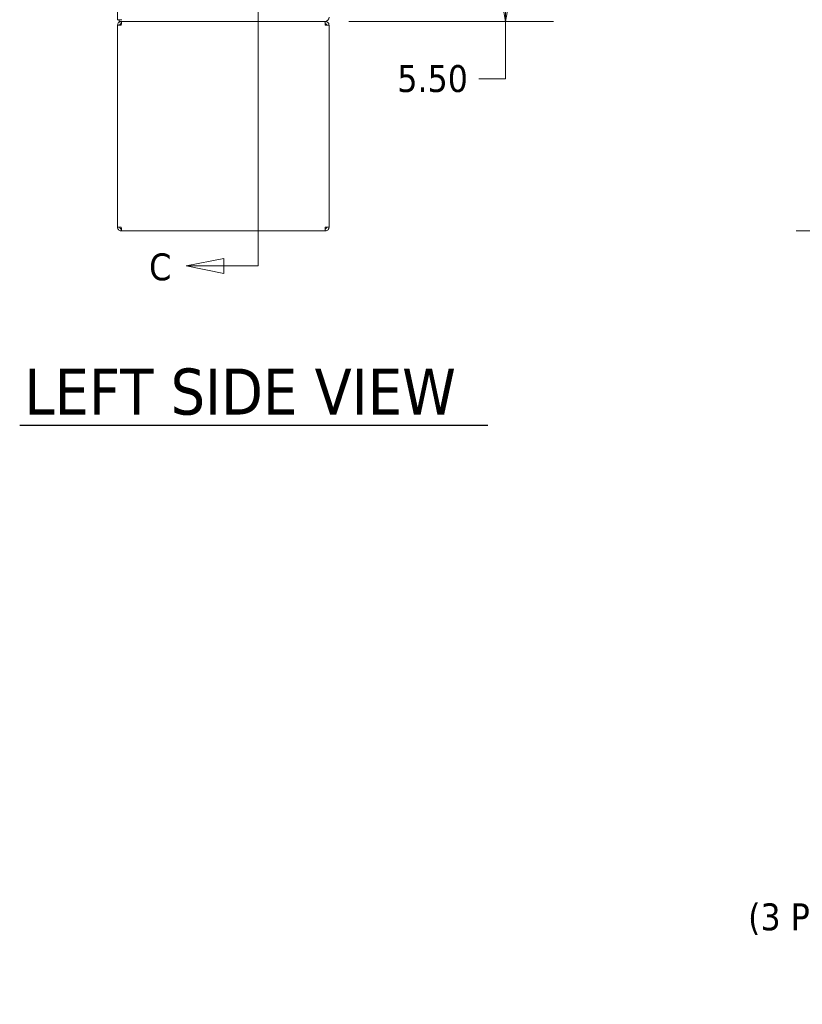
# Model space of a CAD drawing. Header units: inches. Extents: x 11 to 361, y 7 to 222.
# Tile 1 of 174: x 11 to 56, y 58 to 114. Entities that reach past the tile are written whole.
import ezdxf

# ---------------------------------------------------------------- set-up
doc = ezdxf.new("R2010")
doc.units = ezdxf.units.IN
doc.header["$LTSCALE"] = 22
doc.header["$MEASUREMENT"] = 0
doc.linetypes.add('DOUBLE_DASH_CHAIN', pattern=[1.2403, 0.6614, -0.0827, 0.1654, -0.0827, 0.1654, -0.0827])
doc.layers.get('0').update_dxf_attribs({"lineweight": 0})
for name, color, linetype, lineweight in [('Dimension (ANSI)', 7, 'Continuous', 5), ('Section Line (ANSI)', 7, 'DOUBLE_DASH_CHAIN', 5), ('Symbol (ANSI)', 7, 'Continuous', 5), ('Visible (ANSI)', 7, 'Continuous', 5)]:
    doc.layers.add(name, color=color, linetype=linetype, lineweight=lineweight)
doc.styles.add('Note Text (ANSI)', font='tahoma.ttf')
doc.styles.add('ROMANS', font='tahoma.ttf')
doc.styles.add('Text Style168', font='tahoma.ttf')
doc.dimstyles.new('Default (ANSI)', dxfattribs={"dimscale": 22, "dimtxt": 0.07, "dimasz": 0.07, "dimexe": 0.125, "dimexo": 0.0625, "dimgap": 0.031496, "dimtad": 0, "dimtih": 1, "dimtoh": 1, "dimrnd": 1e-08, "dimzin": 0, "dimdsep": 46, "dimtxsty": 'ROMANS', "dimblk": 'Filled-1', "dimcen": 0.09, "dimdle": 0.393701, "dimclrd": 256, "dimclre": 256, "dimclrt": 256, "dimadec": 0, "dimazin": 0, "dimtfac": 0.928571, "dimtofl": 0, "dimtmove": 0, "dimatfit": 3, "dimfxl": 1, "dimtolj": 1, "dimtzin": 0, "dimlwd": -1, "dimlwe": -1, "dimarcsym": 0})

# ---------------------------------------------------------------- blocks, each defined once
blk = doc.blocks.new('2dTransSection2')
at = {"layer": 'Section Line (ANSI)', "linetype": 'DOUBLE_DASH_CHAIN', "ltscale": 0.532256}
blk.add_line((1.1316, 8.1863), (1.1316, 4.5443), dxfattribs=at)
at = {"layer": 'Section Line (ANSI)', "linetype": 'Continuous'}
for p, q in [((1.1316, 4.8855), (1.1316, 4.5443)), ((1.0423, 4.5638), (0.9443, 4.5443)), ((1.0423, 4.5248), (1.0423, 4.5638)), ((1.0423, 4.5443), (0.9443, 4.5443)), ((0.9443, 4.5443), (1.0423, 4.5248)), ((1.1316, 4.5443), (1.0423, 4.5443))]:
    blk.add_line(p, q, dxfattribs=at)
at = {"layer": 'Section Line (ANSI)', "linetype": 'Continuous', "flags": 128}
blk.add_lwpolyline([(1.0423, 4.5638), (0.9443, 4.5443), (1.0423, 4.5248), (1.0423, 4.5638)], dxfattribs=at)
at = {"layer": 'Section Line (ANSI)'}
blk.add_solid([(1.0423, 4.5638), (0.9443, 4.5443), (1.0423, 4.5248), (1.0423, 4.5638)], dxfattribs=at)
at = {"layer": 'Section Line (ANSI)', "insert": (0.8474, 4.5054), "char_height": 0.07, "attachment_point": 7, "style": 'Note Text (ANSI)'}
blk.add_mtext('C', dxfattribs=at)
blk = doc.blocks.new('Filled-1')
at = {"color": 0}
for p, q in [((0, 0), (-1, 0.179)), ((-1, 0.179), (-1, -0.179)), ((-1, 0), (0, 0)), ((-1, -0.179), (0, 0))]:
    blk.add_line(p, q, dxfattribs=at)
at = {"color": 0, "flags": 128}
blk.add_lwpolyline([(-1, -0.179), (0, 0), (-1, 0.179), (-1, -0.179)], dxfattribs=at)
at = {"color": 0}
blk.add_solid([(-1, -0.179), (0, 0), (-1, 0.179), (-1, -0.179)], dxfattribs=at)
blk = doc.blocks.new('*D10')
at = {"layer": 'Defpoints', "color": 0, "transparency": 16777216}
for p in [(58.469, 179.221), (73.219, 179.221), (72.106, 101.974)]:
    blk.add_point(p, dxfattribs=at)
at = {"layer": 'Dimension (ANSI)', "transparency": 16777216}
for p, q in [((71.844, 179.221), (55.719, 179.221)), ((58.469, 177.681), (58.469, 137.286)), ((58.469, 103.514), (58.469, 129.068)), ((70.731, 101.974), (55.719, 101.974))]:
    blk.add_line(p, q, dxfattribs=at)
at = {"layer": 'Dimension (ANSI)', "transparency": 16777216, "xscale": 1.54000000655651, "yscale": 1.54000000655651, "zscale": 1.54000000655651}
for p, rotation in [((58.469, 179.221), 90), ((58.469, 101.974), 270)]:
    blk.add_blockref('Filled-1', p, dxfattribs=dict(at, rotation=rotation))
at = {"layer": 'Dimension (ANSI)', "transparency": 16777216, "insert": (58.469, 133.177), "char_height": 1.54, "attachment_point": 5, "style": 'ROMANS'}
blk.add_mtext('\\A1;\\fTahoma|b0|i0;\\H1.5400;(77.2)\\P\\fTahoma|b0|i0;\\H1.5400;TOTAL\\P\\fTahoma|b0|i0;\\H1.5400;HEIGHT', dxfattribs=at)
blk = doc.blocks.new('*D14')
at = {"layer": 'Defpoints', "color": 0, "transparency": 16777216}
for p in [(29.051, 119.474), (39.073, 119.474), (28.713, 113.974)]:
    blk.add_point(p, dxfattribs=at)
at = {"layer": 'Dimension (ANSI)', "transparency": 16777216}
for p, q in [((30.426, 119.474), (41.823, 119.474)), ((39.073, 117.934), (39.073, 115.514)), ((30.088, 113.974), (41.823, 113.974)), ((39.073, 113.974), (39.073, 110.692)), ((39.073, 110.692), (37.533, 110.692))]:
    blk.add_line(p, q, dxfattribs=at)
at = {"layer": 'Dimension (ANSI)', "transparency": 16777216, "xscale": 1.54000000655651, "yscale": 1.54000000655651, "zscale": 1.54000000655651}
for p, rotation in [((39.073, 119.474), 90), ((39.073, 113.974), 270)]:
    blk.add_blockref('Filled-1', p, dxfattribs=dict(at, rotation=rotation))
at = {"layer": 'Dimension (ANSI)', "transparency": 16777216, "insert": (34.892, 110.692), "char_height": 1.54, "attachment_point": 5, "style": 'ROMANS'}
blk.add_mtext('\\A1;5.50', dxfattribs=at)
blk = doc.blocks.new('*D39')
at = {"layer": 'Defpoints', "color": 0, "transparency": 16777216}
for p in [(75.361, 60.956), (75.87, 60.717)]:
    blk.add_point(p, dxfattribs=at)
at = {"layer": 'Dimension (ANSI)', "transparency": 16777216}
for p, q in [((67.729, 63.829), (69.269, 63.829)), ((69.269, 63.829), (73.968, 61.613)), ((75.615, 58.857), (75.615, 62.817)), ((73.635, 60.837), (77.595, 60.837))]:
    blk.add_line(p, q, dxfattribs=at)
at = {"layer": 'Dimension (ANSI)', "transparency": 16777216, "xscale": 1.54000000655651, "yscale": 1.54000000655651, "zscale": 1.54000000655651, "rotation": 334.7594037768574}
blk.add_blockref('Filled-1', (75.361, 60.956), dxfattribs=at)
at = {"layer": 'Dimension (ANSI)', "transparency": 16777216, "insert": (67.036, 63.829), "char_height": 1.54, "attachment_point": 6, "style": 'ROMANS'}
blk.add_mtext('\\A1;\\fTahoma|b0|i0;\\H1.5400;∅0.563\\P\\fTahoma|b0|i0;\\H1.5400;(3 PL. PER LEG)', dxfattribs=at)

msp = doc.modelspace()

# ---------------------------------------------------------------- linework, layer by layer
at = {"layer": 'Symbol (ANSI)', "lineweight": 30}
msp.add_line((11.22642, 90.85705), (38.05643, 90.85705), dxfattribs=at)
at = {"layer": 'Visible (ANSI)'}
for p, q in [((16.83261, 114.07785), (16.83261, 175.99485)), ((16.83261, 114.07785), (17.07724, 114.07785)), ((16.93661, 113.97385), (16.93661, 114.07785)), ((16.93661, 113.97385), (28.71299, 113.97385)), ((17.05136, 113.84885), (17.05136, 113.97385)), ((28.71299, 113.97385), (28.71676, 113.97385)), ((28.73886, 113.97385), (28.71676, 113.97385)), ((28.73886, 113.84885), (28.73886, 113.97385)), ((16.83261, 102.1926), (16.83261, 113.7551)), ((16.83261, 113.7551), (17.05136, 113.7551)), ((17.05136, 113.84885), (17.05759, 113.84885)), ((28.73886, 113.84885), (28.73263, 113.84885)), ((28.73886, 113.7551), (28.95761, 113.7551)), ((28.95761, 113.7551), (28.95761, 102.1926)), ((17.05136, 102.1926), (16.83261, 102.1926)), ((17.05136, 102.09885), (17.05759, 102.09885)), ((17.05136, 102.09885), (17.05136, 101.97385)), ((28.73886, 102.09885), (28.73263, 102.09885)), ((28.95761, 102.1926), (28.73886, 102.1926)), ((28.73886, 102.09885), (28.73886, 101.97385)), ((17.05136, 101.97385), (17.07346, 101.97385)), ((28.71676, 101.97385), (17.07346, 101.97385)), ((28.71676, 101.97385), (28.73886, 101.97385))]:
    msp.add_line(p, q, dxfattribs=at)
msp.add_arc((28.71299, 114.21848), 0.24462, 270, 0, dxfattribs=at)
for points, knots in [([(17.05136, 113.97385), (16.98486, 113.97385), (16.9191, 113.9416), (16.87839, 113.88901), (16.84898, 113.85103), (16.83261, 113.80314), (16.83261, 113.7551)], [0, 0, 0, 0, 0.91202272, 0.91202272, 0.91202272, 1.57079633, 1.57079633, 1.57079633, 1.57079633]), ([(17.05136, 113.7551), (17.05564, 113.8216), (17.05991, 113.88737), (17.06419, 113.92808), (17.06728, 113.95748), (17.07037, 113.97385), (17.07346, 113.97385)], [0, 0, 0, 0, 0.91202272, 0.91202272, 0.91202272, 1.57079633, 1.57079633, 1.57079633, 1.57079633]), ([(28.71676, 113.97385), (28.72104, 113.97385), (28.72532, 113.9416), (28.72959, 113.88901), (28.73268, 113.85103), (28.73577, 113.80314), (28.73886, 113.7551)], [0, 0, 0, 0, 0.91202272, 0.91202272, 0.91202272, 1.57079633, 1.57079633, 1.57079633, 1.57079633]), ([(28.95761, 113.7551), (28.95761, 113.8216), (28.92535, 113.88737), (28.87277, 113.92808), (28.83479, 113.95748), (28.7869, 113.97385), (28.73886, 113.97385)], [0, 0, 0, 0, 0.91202272, 0.91202272, 0.91202272, 1.57079633, 1.57079633, 1.57079633, 1.57079633]), ([(16.95761, 113.7551), (16.95761, 113.79033), (16.97931, 113.82466), (17.01112, 113.83978), (17.02365, 113.84573), (17.0375, 113.84885), (17.05136, 113.84885)], [0, 0, 0, 0, 1.12719708, 1.12719708, 1.12719708, 1.57079633, 1.57079633, 1.57079633, 1.57079633]), ([(28.83261, 113.7551), (28.83261, 113.79033), (28.81091, 113.82466), (28.7791, 113.83978), (28.76658, 113.84573), (28.75272, 113.84885), (28.73886, 113.84885)], [0, 0, 0, 0, 1.12719708, 1.12719708, 1.12719708, 1.57079633, 1.57079633, 1.57079633, 1.57079633]), ([(16.83261, 102.1926), (16.83261, 102.1261), (16.86487, 102.06034), (16.91745, 102.01963), (16.95544, 101.99022), (17.00333, 101.97385), (17.05136, 101.97385)], [0, 0, 0, 0, 0.91202272, 0.91202272, 0.91202272, 1.57079633, 1.57079633, 1.57079633, 1.57079633]), ([(16.95761, 102.1926), (16.95761, 102.15738), (16.97931, 102.12305), (17.01112, 102.10793), (17.02365, 102.10198), (17.0375, 102.09885), (17.05136, 102.09885)], [0, 0, 0, 0, 1.12719708, 1.12719708, 1.12719708, 1.57079633, 1.57079633, 1.57079633, 1.57079633]), ([(17.07346, 101.97385), (17.06918, 101.97385), (17.06491, 102.00611), (17.06063, 102.0587), (17.05754, 102.09668), (17.05445, 102.14457), (17.05136, 102.1926)], [0, 0, 0, 0, 0.91202272, 0.91202272, 0.91202272, 1.57079633, 1.57079633, 1.57079633, 1.57079633]), ([(28.73886, 102.1926), (28.73458, 102.1261), (28.73031, 102.06034), (28.72603, 102.01963), (28.72294, 101.99022), (28.71985, 101.97385), (28.71676, 101.97385)], [0, 0, 0, 0, 0.91202272, 0.91202272, 0.91202272, 1.57079633, 1.57079633, 1.57079633, 1.57079633]), ([(28.73886, 101.97385), (28.80536, 101.97385), (28.87113, 102.00611), (28.91184, 102.0587), (28.94124, 102.09668), (28.95761, 102.14457), (28.95761, 102.1926)], [0, 0, 0, 0, 0.91202272, 0.91202272, 0.91202272, 1.57079633, 1.57079633, 1.57079633, 1.57079633]), ([(28.83261, 102.1926), (28.83261, 102.15738), (28.81091, 102.12305), (28.7791, 102.10793), (28.76658, 102.10198), (28.75272, 102.09885), (28.73886, 102.09885)], [0, 0, 0, 0, 1.12719708, 1.12719708, 1.12719708, 1.57079633, 1.57079633, 1.57079633, 1.57079633])]:
    msp.add_open_spline(points, degree=3, knots=knots, dxfattribs=at)

# ---------------------------------------------------------------- block references
at = {"layer": 'Section Line (ANSI)', "xscale": 22, "yscale": 22, "zscale": 22}
msp.add_blockref('2dTransSection2', (0, 0), dxfattribs=at)

# ---------------------------------------------------------------- texts
at = {"layer": 'Symbol (ANSI)', "insert": (11.49042, 91.40398), "char_height": 2.64, "attachment_point": 7, "style": 'Text Style168'}
msp.add_mtext('LEFT SIDE VIEW', dxfattribs=at)

# ---------------------------------------------------------------- dimensions: what is measured, and where the dimension line sits
at = {"layer": 'Dimension (ANSI)'}
dim = msp.add_linear_dim(base=(58.46873, 179.22135), p1=(72.10624, 101.97385), p2=(73.21939, 179.22135), angle=90, text='\\fTahoma|b0|i0;\\H1.5400;(<>)\\P\\fTahoma|b0|i0;\\H1.5400;TOTAL\\P\\fTahoma|b0|i0;\\H1.5400;HEIGHT', dimstyle='Default (ANSI)', override={"dimgap": 0.031496, "dimdec": 1, "dimtol": 0, "dimlim": 0, "dimtp": 0, "dimtm": 0, "dimtdec": 2, "dimatfit": 1}, dxfattribs=at)
dim.commit()
dim.dimension.update_dxf_attribs({"geometry": '*D10', "text_midpoint": (58.46873, 133.17722), "dimtype": 160})
dim = msp.add_linear_dim(base=(39.07304, 119.47385), p1=(28.71299, 113.97385), p2=(29.05131, 119.47385), angle=270, dimstyle='Default (ANSI)', override={"dimgap": 0.031496, "dimdec": 2, "dimtol": 0, "dimlim": 0, "dimtp": 0, "dimtm": 0, "dimtdec": 2, "dimatfit": 2}, dxfattribs=at)
dim.commit()
dim.dimension.update_dxf_attribs({"geometry": '*D14', "text_midpoint": (34.89211, 110.69238), "dimtype": 160})
dim = msp.add_diameter_dim_2p(p1=(75.86979, 60.71659), p2=(75.36099, 60.95645), text='\\fTahoma|b0|i0;\\H1.5400;<>\\P\\fTahoma|b0|i0;\\H1.5400;(3 PL. PER LEG)', dimstyle='Default (ANSI)', override={"dimgap": 0.031496, "dimdec": 3, "dimlfac": 1, "dimtol": 0, "dimlim": 0, "dimtp": 0, "dimtm": 0, "dimtdec": 2}, dxfattribs=at)
dim.commit()
dim.dimension.update_dxf_attribs({"geometry": '*D39', "text_midpoint": (59.67088, 63.82854), "dimtype": 163})

doc.saveas('drawing.dxf')
